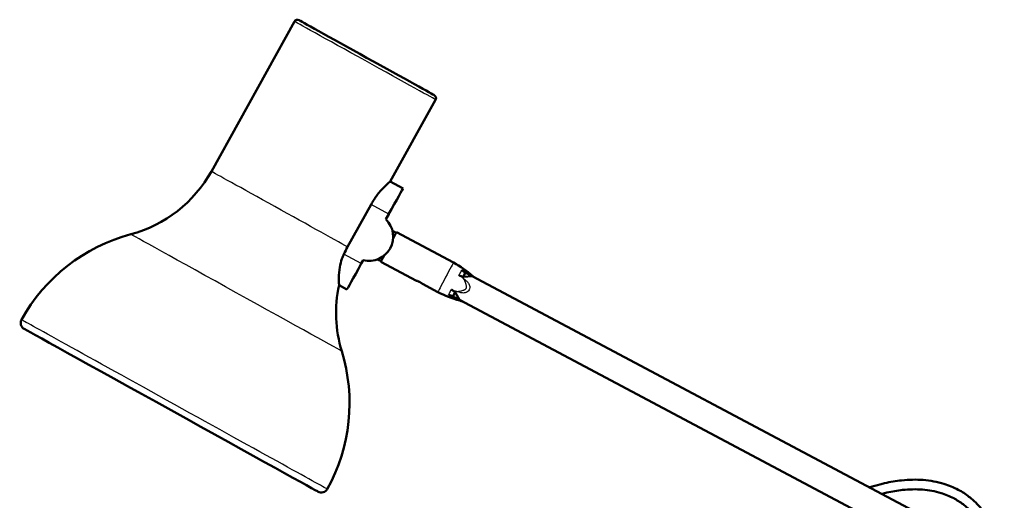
# Model space of a CAD drawing. Header units: millimetres. Extents: x 247 to 1050, y 34 to 1073.
# Tile 42 of 58: x 616 to 982, y 377 to 556. Entities that reach past the tile are written whole.
import ezdxf

# ---------------------------------------------------------------- set-up
doc = ezdxf.new("R2010")
doc.units = ezdxf.units.MM
doc.header["$LTSCALE"] = 0.75
doc.layers.add('Visible', color=7, linetype='Continuous', lineweight=50)
doc.layers.add('Visible Narrow', color=7, linetype='Continuous', lineweight=25)

msp = doc.modelspace()

# ---------------------------------------------------------------- linework, layer by layer
at = {"layer": 'Visible', "extrusion": (-1, -2.22045e-16, 2.96656e-13)}
for p, q in [((718.18, 555.65), (687.27, 499.89)), ((770.66, 526.56), (753.81, 496.17)), ((758.54, 493.54), (753.81, 496.17)), ((746.65, 487.56, 11), (737.92, 471.81, 11)), ((753.21, 483.92, 11), (752.18, 482.06, 11)), ((756.01, 477.03), (754.65, 477.75)), ((756.1, 477.21), (777.29, 465.94)), ((743.76, 466.87, 11), (743.03, 465.55, 11)), ((750.38, 466.44), (749.02, 467.16)), ((750.28, 466.26), (763.53, 459.22)), ((780.92, 460.61, 5.01), (781.77, 462.21, 3.19)), ((784.24, 460.89, 5), (781.96, 462.1, 3.35)), ((765.82, 458), (771.47, 454.99)), ((781.19, 460.64, 5), (784.24, 460.89, 5)), ((784.24, 460.89, 5), (969.42, 362.43, 5)), ((737.7, 455.93), (734.76, 457.56)), ((777.07, 453.37, 3.19), (777.92, 454.97, 5.01)), ((778.05, 454.73, 5), (779.54, 452.06, 5)), ((779.54, 452.06, 5), (777.27, 453.27, 3.35)), ((937.89, 367.87, 5), (779.54, 452.06, 5))]:
    msp.add_line(p, q, dxfattribs=at)
at = {"layer": 'Visible', "extrusion": (-2.96656e-13, -2.22045e-16, -1)}
for centre, radius, start, end in [((-719.27, 555.04), 1.25, 29, 119), ((-769.57, 527.16), 1.25, 119, 209), ((-644.7, 523.49), 48.67, 209, 254.9774), ((-674.44, 412.68), 66.06, 29, 74.9774), ((-760.2, 433.79), 36.41, 118, 131.8264), ((-782.32, 447.2), 48.67, 343.0226, 12.2841), ((-788.57, 487.14), 36.41, 284.1736, 298), ((-618.85, 443.49), 2.5, 299, 29), ((-672.59, 413.7), 66.06, 163.0226, 209), ((-728.18, 382.89), 2.5, 209, 299)]:
    msp.add_arc(centre, radius, start, end, dxfattribs=at)
at = {"layer": 'Visible', "extrusion": (0.48481, 0.87462, -1.43918e-13)}
msp.add_arc((-388.75, 0, 835.41), 28.75, 0, 180, dxfattribs=at)
at = {"layer": 'Visible', "extrusion": (0.87462, -0.48481, -2.56806e-13)}
msp.add_arc((788.41, 0, 424.16), 11, 0, 90, dxfattribs=at)
at = {"layer": 'Visible', "extrusion": (-2.96952e-13, -6.22654e-16, -1)}
msp.add_arc((-745.91, 475.6, -11), 9, 134.1329, 283.8671, dxfattribs=at)
at = {"layer": 'Visible', "extrusion": (0.882948, -0.469472, -2.68576e-13)}
msp.add_arc((770.12, 0, 443.56), 6.2, 0, 54.3786, dxfattribs=at)
at = {"layer": 'Visible', "extrusion": (0.87462, -0.48481, -2.64297e-13)}
msp.add_arc((767.41, 0, 424.16), 11, 90, 180, dxfattribs=at)
at = {"layer": 'Visible', "extrusion": (0.882948, -0.469472, -2.6749e-13)}
msp.add_arc((770.12, 0, 443.56), 6.2, 125.6214, 180, dxfattribs=at)
at = {"layer": 'Visible', "extrusion": (-0.48481, -0.87462, 1.43918e-13)}
msp.add_arc((388.75, 0, -685.41), 62.5, 0, 180, dxfattribs=at)
at = {"layer": 'Visible', "extrusion": (0.063173, -0.762649, -0.643721)}
for centre, major_axis, start_param, end_param in [((784.31, 466.51, -1.65), (0.41, -4.98, 5.94), 0.571337, 0.616763), ((778.84, 456.22, 10), (-5.18, -3.98, 4.21), 2.52483, 2.570255)]:
    msp.add_ellipse(centre, major_axis=major_axis, ratio=0.643721, start_param=start_param, end_param=end_param, dxfattribs=at)
at = {"layer": 'Visible', "extrusion": (0.66759, 0.374095, -0.643721)}
for centre, major_axis, start_param, end_param in [((780.39, 459.14, 10), (0.4, 6.52, 4.21), 3.71293, 3.758355), ((774.92, 448.85, -1.65), (4.36, 2.44, 5.94), -0.616763, -0.571337)]:
    msp.add_ellipse(centre, major_axis=major_axis, ratio=0.643721, start_param=start_param, end_param=end_param, dxfattribs=at)
at = {"layer": 'Visible'}
for points, knots in [([(753.81, 496.17), (753.81, 496.17, 1.39), (753.58, 495.97, 2.87), (752.7, 495.17, 5.58), (752.05, 494.57, 6.81), (750.65, 493.12, 8.75), (749.81, 492.19, 9.59), (748.15, 490.02, 10.72), (747.33, 488.78, 11), (746.65, 487.56, 11)], [1.674476, 1.674476, 1.674476, 1.674476, 2.092949, 2.092949, 2.511422, 2.511422, 2.930187, 2.930187, 3.348951, 3.348951, 3.348951, 3.348951]), ([(734.76, 457.56), (734.76, 457.56, 1.22), (734.75, 457.8, 2.42), (734.7, 458.76, 4.82), (734.67, 459.53, 5.98), (734.72, 461.55, 8.16), (734.8, 462.87, 9.12), (735.22, 465.29, 10.3), (735.48, 466.33, 10.65), (736.05, 467.97, 10.94), (736.28, 468.56, 11), (736.56, 469.14, 11)], [7.091783, 7.091783, 7.091783, 7.091783, 7.458352, 7.458352, 7.869248, 7.869248, 8.349358, 8.349358, 8.686291, 8.686291, 8.878804, 8.878804, 8.878804, 8.878804]), ([(780.5, 463.03, 3.04), (780.48, 463.05, 3.04), (780.45, 463.06, 3.04), (780.41, 463.09, 3.03), (780.4, 463.1, 3.03), (780.38, 463.12, 3.02), (780.38, 463.12, 3.02), (780.37, 463.13, 3.01), (780.37, 463.13, 3.01), (780.37, 463.13, 3.01), (780.37, 463.13, 3.01), (780.37, 463.13, 3.01), (780.37, 463.13, 3.01), (780.37, 463.13, 3.01)], [0.00000963, 0.00000963, 0.00000963, 0.00000963, 0.00814403, 0.00814403, 0.01390793, 0.01390793, 0.01591155, 0.01591155, 0.01666745, 0.01666745, 0.01698963, 0.01698963, 0.01729157, 0.01729157, 0.01729157, 0.01729157]), ([(780.5, 463.03, 3.04), (780.66, 462.93, 3.06), (780.83, 462.82, 3.08), (781.24, 462.55, 3.13), (781.41, 462.43, 3.16), (781.57, 462.33, 3.18)], [-0.1174678, -0.1174678, -0.1174678, -0.1174678, -0.0581395, -0.0581395, -0.0002115, -0.0002115, -0.0002115, -0.0002115]), ([(781.77, 462.21, 3.19), (781.73, 462.23, 3.19), (781.7, 462.25, 3.19), (781.64, 462.29, 3.18), (781.61, 462.31, 3.18), (781.57, 462.33, 3.18)], [-0.02293392, -0.02293392, -0.02293392, -0.02293392, -0.01157473, -0.01157473, -0.00019292, -0.00019292, -0.00019292, -0.00019292]), ([(781.96, 462.12, 2.75), (782.16, 462.01, 2.67), (782.38, 461.91, 2.55), (782.62, 461.82, 2.38), (782.66, 461.8, 2.35), (782.7, 461.78, 2.32), (782.74, 461.77, 2.29), (782.76, 461.76, 2.28), (782.78, 461.75, 2.26), (782.8, 461.74, 2.25), (782.81, 461.74, 2.24), (782.82, 461.74, 2.23), (782.83, 461.73, 2.22), (782.84, 461.73, 2.21), (782.85, 461.72, 2.2), (782.86, 461.72, 2.2), (782.98, 461.67, 2.11), (783.1, 461.62, 2), (783.22, 461.57, 1.89), (783.35, 461.52, 1.77), (783.48, 461.47, 1.65), (783.61, 461.41, 1.51), (783.8, 461.32, 1.31), (783.96, 461.23, 1.13), (784.08, 461.16, 0.97), (784.1, 461.15, 0.94), (784.12, 461.14, 0.92), (784.13, 461.13, 0.89), (784.14, 461.13, 0.88), (784.15, 461.12, 0.87), (784.16, 461.12, 0.85), (784.17, 461.11, 0.84), (784.18, 461.11, 0.83), (784.19, 461.1, 0.81), (784.23, 461.08, 0.75), (784.27, 461.05, 0.68), (784.31, 461.03, 0.62), (784.33, 461.02, 0.58), (784.34, 461.01, 0.55), (784.36, 461, 0.52), (784.36, 461, 0.51), (784.37, 460.99, 0.49), (784.38, 460.99, 0.48), (784.38, 460.99, 0.46), (784.39, 460.98, 0.45), (784.4, 460.98, 0.43), (784.45, 460.94, 0.28), (784.48, 460.92, 0.14), (784.48, 460.92, 0)], [0, 0, 0, 0, 0.0940501, 0.0940501, 0.0940501, 0.1097252, 0.1097252, 0.1097252, 0.1175627, 0.1175627, 0.1175627, 0.1214814, 0.1214814, 0.1214814, 0.1254002, 0.1254002, 0.1254002, 0.1881003, 0.1881003, 0.1881003, 0.2508004, 0.2508004, 0.2508004, 0.3448505, 0.3448505, 0.3448505, 0.3605255, 0.3605255, 0.3605255, 0.368363, 0.368363, 0.368363, 0.3762005, 0.3762005, 0.3762005, 0.4075506, 0.4075506, 0.4075506, 0.4232256, 0.4232256, 0.4232256, 0.4310631, 0.4310631, 0.4310631, 0.4389006, 0.4389006, 0.4389006, 0.5015567, 0.5015567, 0.5015567, 0.5015567]), ([(763.53, 459.22), (763.53, 459.22, 0.16), (763.56, 459.21, 0.34), (763.69, 459.17, 0.66), (763.78, 459.14, 0.8), (764, 459.06, 1.03), (764.14, 459.01, 1.13), (764.44, 458.88, 1.27), (764.59, 458.81, 1.3), (764.74, 458.73, 1.3), (764.88, 458.65, 1.3), (765.03, 458.56, 1.27), (765.3, 458.39, 1.13), (765.42, 458.31, 1.03), (765.61, 458.17, 0.8), (765.69, 458.1, 0.66), (765.8, 458.02, 0.34), (765.82, 458, 0.16), (765.82, 458)], [0.5895176, 0.5895176, 0.5895176, 0.5895176, 0.6386424, 0.6386424, 0.6877672, 0.6877672, 0.7368953, 0.7368953, 0.7860234, 0.7860234, 0.7860234, 0.8351516, 0.8351516, 0.8842797, 0.8842797, 0.9334045, 0.9334045, 0.9825293, 0.9825293, 0.9825293, 0.9825293]), ([(779.36, 461.22, 5.16), (779.36, 461.22, 5.16), (779.36, 461.23, 5.16), (779.36, 461.23, 5.16), (779.36, 461.23, 5.16), (779.36, 461.23, 5.16), (779.37, 461.23, 5.16), (779.37, 461.23, 5.16), (779.38, 461.23, 5.16), (779.4, 461.23, 5.15), (779.42, 461.22, 5.15), (779.46, 461.21, 5.14), (779.49, 461.2, 5.14), (779.52, 461.19, 5.14)], [0, 0, 0, 0, 0.00022426, 0.00022426, 0.00046357, 0.00046357, 0.00102517, 0.00102517, 0.00251414, 0.00251414, 0.00679812, 0.00679812, 0.01282514, 0.01282514, 0.01282514, 0.01282514]), ([(779.52, 461.18, 5.14), (779.69, 461.11, 5.12), (779.88, 461.03, 5.1), (780.34, 460.85, 5.06), (780.53, 460.77, 5.04), (780.71, 460.7, 5.02)], [0.0003484, 0.0003484, 0.0003484, 0.0003484, 0.0557106, 0.0557106, 0.1096029, 0.1096029, 0.1096029, 0.1096029]), ([(780.71, 460.7, 5.02), (780.74, 460.69, 5.02), (780.78, 460.67, 5.01), (780.85, 460.64, 5.01), (780.88, 460.63, 5.01), (780.92, 460.61, 5.01)], [-0.02311132, -0.02311132, -0.02311132, -0.02311132, -0.01172232, -0.01172232, -0.00035596, -0.00035596, -0.00035596, -0.00035596]), ([(784.48, 460.92, 0), (784.68, 460.75, 0), (784.9, 460.58, 0), (785.18, 460.4, 0), (785.24, 460.37, 0), (785.34, 460.31, 0), (785.38, 460.28, 0), (785.44, 460.25, 0), (785.44, 460.25, 0), (785.46, 460.24, 0), (785.46, 460.24, 0), (785.46, 460.24, 0), (785.47, 460.24, 0), (785.47, 460.24, 0), (785.47, 460.24, 0), (785.47, 460.24, 0), (785.47, 460.24, 0), (785.47, 460.23, 0), (785.47, 460.23, 0), (785.47, 460.23, 0)], [0, 0, 0, 0, 0.0802365, 0.0802365, 0.1005624, 0.1005624, 0.1158055, 0.1158055, 0.1186633, 0.1186633, 0.1197349, 0.1197349, 0.1202348, 0.1202348, 0.1204848, 0.1204848, 0.1205473, 0.1205473, 0.1205629, 0.1205629, 0.1205629, 0.1205629]), ([(776.66, 455.81, 5.14), (776.64, 455.82, 5.14), (776.61, 455.84, 5.14), (776.58, 455.87, 5.15), (776.56, 455.88, 5.15), (776.54, 455.9, 5.16), (776.54, 455.9, 5.16), (776.54, 455.91, 5.16), (776.54, 455.91, 5.16), (776.54, 455.91, 5.16), (776.54, 455.91, 5.16), (776.54, 455.92, 5.16), (776.54, 455.92, 5.16), (776.54, 455.92, 5.16)], [-0.01282317, -0.01282317, -0.01282317, -0.01282317, -0.00678746, -0.00678746, -0.00251066, -0.00251066, -0.00102397, -0.00102397, -0.00046309, -0.00046309, -0.00022404, -0.00022404, 0, 0, 0, 0]), ([(776.66, 455.81, 5.14), (776.81, 455.71, 5.12), (776.99, 455.59, 5.1), (777.39, 455.32, 5.06), (777.57, 455.2, 5.04), (777.73, 455.09, 5.02)], [0.000354, 0.000354, 0.000354, 0.000354, 0.0556636, 0.0556636, 0.1096678, 0.1096678, 0.1096678, 0.1096678]), ([(777.92, 454.97, 5.01), (777.88, 454.99, 5.01), (777.85, 455.01, 5.01), (777.79, 455.05, 5.01), (777.76, 455.07, 5.02), (777.73, 455.09, 5.02)], [0.00035596, 0.00035596, 0.00035596, 0.00035596, 0.01172232, 0.01172232, 0.02311132, 0.02311132, 0.02311132, 0.02311132]), ([(775.52, 454.01, 3.01), (775.52, 454.01, 3.01), (775.52, 454.01, 3.01), (775.53, 454.01, 3.01), (775.53, 454.01, 3.01), (775.53, 454.01, 3.01), (775.53, 454.01, 3.01), (775.53, 454.01, 3.02), (775.54, 454.01, 3.02), (775.56, 454.01, 3.03), (775.58, 454, 3.03), (775.62, 453.98, 3.04), (775.65, 453.97, 3.04), (775.68, 453.96, 3.04)], [-0.01728934, -0.01728934, -0.01728934, -0.01728934, -0.0169871, -0.0169871, -0.01666457, -0.01666457, -0.01590768, -0.01590768, -0.01390094, -0.01390094, -0.00812727, -0.00812727, -0.00000445, -0.00000445, -0.00000445, -0.00000445]), ([(775.68, 453.96, 3.04), (775.85, 453.89, 3.06), (776.04, 453.81, 3.08), (776.49, 453.62, 3.13), (776.68, 453.54, 3.16), (776.86, 453.46, 3.18)], [-0.1174777, -0.1174777, -0.1174777, -0.1174777, -0.0580257, -0.0580257, -0.0001523, -0.0001523, -0.0001523, -0.0001523]), ([(776.86, 453.46, 3.18), (776.89, 453.45, 3.18), (776.93, 453.43, 3.18), (777, 453.4, 3.19), (777.03, 453.39, 3.19), (777.07, 453.37, 3.19)], [0.00013919, 0.00013919, 0.00013919, 0.00013919, 0.01152101, 0.01152101, 0.0228802, 0.0228802, 0.0228802, 0.0228802]), ([(780.77, 451.41, 0), (780.6, 451.5, 0), (780.41, 451.58, 0), (780.04, 451.73, 0), (779.85, 451.79, 0), (779.65, 451.84, 0)], [0, 0, 0, 0, 0.0607353, 0.0607353, 0.1205823, 0.1205823, 0.1205823, 0.1205823]), ([(931.89, 382.38, 1.2), (931.97, 382.4, 1.2), (933.25, 382.71, 1.2), (935.17, 383.24, 1.2), (939.13, 384.23, 1.2), (944.59, 385.17, 1.2), (952.03, 385.32, 1.2), (959.13, 384.04, 1.2), (964.77, 381.74, 1.2), (968.06, 379.63, 1.2), (971.13, 377.15, 1.2), (974.18, 374, 1.2), (977.96, 368.36, 1.2), (980.89, 361.37, 1.2), (982.3, 353.57, 1.2), (982, 348.21, 1.2), (980.94, 343.07, 1.2), (978.99, 337.94, 1.2), (974.4, 331.52, 1.2), (969.32, 326.91, 1.2), (964.8, 323.88, 1.2), (959.88, 321.16, 1.2), (953.47, 318.46, 1.2), (946.67, 316.16, 1.2), (942.9, 314.84, 1.2), (941.52, 314.33, 1.2)], [0.1156215, 0.1156215, 0.1156215, 0.1156215, 0.1171875, 0.140625, 0.150941, 0.1875, 0.234375, 0.28125, 0.3164063, 0.3449441, 0.3515625, 0.3867188, 0.421875, 0.46875, 0.515625, 0.5579251, 0.5625, 0.609375, 0.65625, 0.703125, 0.7293074, 0.75, 0.8, 0.85, 0.8836153, 0.8836153, 0.8836153, 0.8836153]), ([(936.6, 379.88, 1.2), (936.67, 379.9, 1.2), (937.3, 380.06, 1.2), (939.92, 380.72, 1.2), (944.9, 381.57, 1.2), (951.79, 381.71, 1.2), (958.15, 380.55, 1.2), (963.12, 378.52, 1.2), (965.97, 376.68, 1.2), (968.65, 374.52, 1.2), (971.35, 371.74, 1.2), (974.75, 366.66, 1.2), (977.41, 360.33, 1.2), (978.67, 353.3, 1.2), (978.41, 348.62, 1.2), (977.49, 344.14, 1.2), (975.79, 339.69, 1.2), (971.71, 333.95, 1.2), (967.07, 329.74, 1.2), (962.93, 326.96, 1.2), (958.35, 324.43, 1.2), (952.53, 321.97, 1.2), (947.78, 320.33, 1.2), (945.67, 319.6, 1.2)], [0.1392925, 0.1392925, 0.1392925, 0.1392925, 0.140625, 0.150941, 0.1875, 0.234375, 0.28125, 0.3164063, 0.3449441, 0.3515625, 0.3867188, 0.421875, 0.46875, 0.515625, 0.5579251, 0.5625, 0.609375, 0.65625, 0.703125, 0.7293074, 0.75, 0.8, 0.8441976, 0.8441976, 0.8441976, 0.8441976])]:
    msp.add_open_spline(points, degree=3, knots=knots, dxfattribs=at)
for points in [[(736.56, 469.14, 11), (736.99, 470.07, 11), (737.45, 470.96, 11), (737.92, 471.81, 11)], [(780.5, 463.03, 3.04), (780.5, 463.03, 3.04), (780.5, 463.03, 3.04), (780.5, 463.03, 3.04)], [(779.52, 461.19, 5.14), (779.52, 461.18, 5.14), (779.52, 461.18, 5.14), (779.52, 461.18, 5.14)], [(776.66, 455.81, 5.14), (776.66, 455.81, 5.14), (776.66, 455.81, 5.14), (776.66, 455.81, 5.14)], [(775.68, 453.96, 3.04), (775.68, 453.96, 3.04), (775.68, 453.96, 3.04), (775.68, 453.96, 3.04)]]:
    msp.add_open_spline(points, degree=3, dxfattribs=at)
at = {"layer": 'Visible Narrow', "extrusion": (-1, -2.22045e-16, 2.96656e-13)}
for p, q in [((753.21, 483.92, 11), (746.65, 487.56, 11)), ((743.03, 465.55, 11), (736.56, 469.14, 11)), ((780.37, 463.13, 3.01), (780.37, 463.13, 3.01)), ((779.36, 461.22, 5.16), (779.36, 461.22, 5.16)), ((780.58, 460.46, 5.02), (780.71, 460.7, 5.02)), ((781.19, 460.64, 5), (780.93, 460.15, 5)), ((776.54, 455.92, 5.16), (776.54, 455.92, 5.16)), ((777.73, 455.09, 5.02), (777.85, 455.33, 5.02)), ((778.3, 455.22, 5), (778.05, 454.73, 5)), ((775.52, 454.01, 3.01), (775.52, 454.01, 3.01))]:
    msp.add_line(p, q, dxfattribs=at)
at = {"layer": 'Visible Narrow', "extrusion": (-0.48481, -0.87462, 1.43967e-13)}
msp.add_arc((388.75, 0, -834.16), 30, 0, 180, dxfattribs=at)
at = {"layer": 'Visible Narrow', "extrusion": (-0.48481, -0.87462, 1.45071e-13)}
msp.add_arc((388.75, 0, -770.41), 30, 21.5102, 180, dxfattribs=at)
at = {"layer": 'Visible Narrow', "extrusion": (-0.48481, -0.87462, 1.44016e-13)}
msp.add_arc((388.75, 0, -735.41), 44.85, 0, 180, dxfattribs=at)
at = {"layer": 'Visible Narrow', "extrusion": (0.882948, -0.469472, -2.61828e-13)}
msp.add_arc((770.12, 0, 467.56), 6.2, 0, 180, dxfattribs=at)
at = {"layer": 'Visible Narrow', "extrusion": (0.82789, -0.541755, -0.145258)}
msp.add_arc((814.92, 61.1, 396.17), 0.1, 180, 209.5302, dxfattribs=at)
at = {"layer": 'Visible Narrow', "extrusion": (0.83537, -0.444174, -0.32383)}
msp.add_arc((775.22, 155.98, 447.07), 0.1, 180, 210.083, dxfattribs=at)
at = {"layer": 'Visible Narrow', "extrusion": (0.801793, -0.590836, -0.089671)}
msp.add_arc((833.75, 36.95, 353.36), 0.1, 239.7125, 269.2426, dxfattribs=at)
at = {"layer": 'Visible Narrow', "extrusion": (0.683341, -0.730099, 2.63727e-11)}
msp.add_arc((884.6, 5.1, 197.68), 0.1, 239.917, 270, dxfattribs=at)
at = {"layer": 'Visible Narrow', "extrusion": (-0.938182, 0.334325, 0.089671)}
msp.add_arc((-690.02, 57.1, -577.09), 0.1, 239.7125, 269.2426, dxfattribs=at)
at = {"layer": 'Visible Narrow', "extrusion": (-0.987399, 0.158249, 3.13607e-12)}
msp.add_arc((-572.65, 5.1, -696.46), 0.1, 239.917, 270, dxfattribs=at)
at = {"layer": 'Visible Narrow', "extrusion": (-0.912085, 0.383406, 0.145258)}
msp.add_arc((-718.98, 81.37, -534.28), 0.1, 180, 209.5302, dxfattribs=at)
at = {"layer": 'Visible Narrow', "extrusion": (-0.83537, 0.444174, 0.32383)}
msp.add_arc((-765.02, 155.98, -447.07), 0.1, 180, 210.083, dxfattribs=at)
at = {"layer": 'Visible Narrow', "extrusion": (-0.48481, -0.87462, 1.43932e-13)}
msp.add_arc((388.75, 0, -687.91), 65, 0, 180, dxfattribs=at)
at = {"layer": 'Visible Narrow', "extrusion": (0.547274, 0.83693, -0.006207)}
msp.add_ellipse((775.57, 466.12, -17.43), major_axis=(13.24, -8.54, 16.11), ratio=0.801849, start_param=-0.602729, end_param=-0.528567, dxfattribs=at)
at = {"layer": 'Visible Narrow', "extrusion": (0.076815, -0.047874, 0.995895)}
msp.add_ellipse((764.74, 445.79, 5.55), major_axis=(-21.46, -6.92, 1.32), ratio=0.801446, start_param=3.667759, end_param=3.741834, dxfattribs=at)
at = {"layer": 'Visible Narrow', "extrusion": (0.082644, -0.036912, 0.995895)}
msp.add_ellipse((781.15, 476.61, 5.55), major_axis=(-6.3, 21.6, 1.32), ratio=0.801849, start_param=2.538863, end_param=2.613026, dxfattribs=at)
at = {"layer": 'Visible Narrow', "extrusion": (-0.387815, -0.921716, -0.006207)}
msp.add_ellipse((770.35, 456.33, -17.48), major_axis=(14.48, -6.2, 16.19), ratio=0.801446, start_param=0.526166, end_param=0.600241, dxfattribs=at)
at = {"layer": 'Visible Narrow'}
for points, knots in [([(779.36, 461.22, 5.16), (779.4, 461.29, 5.12), (779.54, 461.55, 4.95), (779.74, 461.94, 4.6), (779.78, 462, 4.54), (779.86, 462.16, 4.39), (779.9, 462.24, 4.3), (779.96, 462.36, 4.16), (779.99, 462.4, 4.11), (780.08, 462.57, 3.9), (780.14, 462.69, 3.74), (780.3, 462.99, 3.29), (780.36, 463.1, 3.07), (780.37, 463.13, 3.01)], [0.000001, 0.000001, 0.000001, 0.000001, 0.02689757, 0.02689757, 0.03268114, 0.03268114, 0.04035401, 0.04035401, 0.04401431, 0.04401431, 0.05675432, 0.05675432, 0.0761508, 0.0761508, 0.0761508, 0.0761508]), ([(780.93, 460.15, 5), (781.04, 460.03, 5), (781.18, 459.9, 5), (781.35, 459.76, 5), (781.35, 459.76, 5), (781.39, 459.73, 5), (781.54, 459.61, 5), (781.8, 459.4, 5), (781.8, 459.4, 5), (781.99, 459.25, 5), (782.14, 459.12, 5), (782.26, 459.01, 5), (782.26, 459.01, 5), (782.43, 458.86, 5), (782.57, 458.72, 5), (782.69, 458.57, 5), (782.69, 458.57, 5), (783, 458.2, 5), (783.2, 457.81, 5), (783.3, 457.4, 5), (783.3, 457.4, 5), (783.36, 457.15, 5), (783.38, 456.92, 5), (783.37, 456.67, 5), (783.36, 456.65, 5), (783.34, 456.35, 5), (783.26, 456.09, 5), (783.01, 455.6, 5), (782.84, 455.39, 5), (782.62, 455.2, 5), (782.61, 455.2, 5), (782.42, 455.04, 5), (782.21, 454.91, 5), (781.97, 454.81, 5), (781.96, 454.81, 5), (781.57, 454.66, 5), (781.14, 454.6, 5), (780.66, 454.64, 5), (780.65, 454.64, 5), (780.45, 454.66, 5), (780.25, 454.69, 5), (780.04, 454.74, 5), (780.03, 454.75, 5), (779.86, 454.79, 5), (779.67, 454.84, 5), (779.44, 454.91, 5), (779.44, 454.91, 5), (779.09, 455.02, 5), (778.9, 455.08, 5), (778.87, 455.09, 5), (778.87, 455.08, 5), (778.66, 455.15, 5), (778.47, 455.19, 5), (778.3, 455.22, 5)], [0, 0, 0, 0, 0.062012, 0.062012, 0.0625, 0.0625, 0.124023, 0.124023, 0.125, 0.125, 0.185547, 0.185547, 0.1875, 0.1875, 0.248047, 0.248047, 0.25, 0.25, 0.373047, 0.373047, 0.375, 0.375, 0.433594, 0.433594, 0.4375, 0.4375, 0.5, 0.5, 0.560547, 0.560547, 0.5625, 0.5625, 0.623047, 0.623047, 0.625, 0.625, 0.748047, 0.748047, 0.75, 0.75, 0.810547, 0.810547, 0.8125, 0.8125, 0.874023, 0.874023, 0.875, 0.875, 0.937012, 0.937012, 0.9375, 0.9375, 1, 1, 1, 1]), ([(778.31, 455.27, 5.01), (778.55, 455.23, 5.01), (778.83, 455.22, 5.03), (779.13, 455.25, 5.06), (779.18, 455.25, 5.06), (779.23, 455.26, 5.07), (779.29, 455.26, 5.07), (779.31, 455.27, 5.07), (779.34, 455.27, 5.08), (779.37, 455.27, 5.08), (779.38, 455.28, 5.08), (779.39, 455.28, 5.08), (779.41, 455.28, 5.08), (779.41, 455.28, 5.08), (779.42, 455.28, 5.08), (779.43, 455.28, 5.08), (779.43, 455.28, 5.08), (779.44, 455.29, 5.08), (779.45, 455.29, 5.09), (779.69, 455.32, 5.11), (779.94, 455.37, 5.13), (780.21, 455.44, 5.14), (780.3, 455.46, 5.15), (780.4, 455.49, 5.15), (780.49, 455.51, 5.16), (780.77, 455.59, 5.17), (781.01, 455.67, 5.17), (781.21, 455.75, 5.17), (781.24, 455.76, 5.17), (781.27, 455.77, 5.17), (781.31, 455.79, 5.16), (781.32, 455.79, 5.16), (781.34, 455.8, 5.16), (781.35, 455.81, 5.16), (781.36, 455.81, 5.16), (781.37, 455.81, 5.16), (781.37, 455.82, 5.16), (781.38, 455.82, 5.16), (781.38, 455.82, 5.16), (781.38, 455.82, 5.16), (781.39, 455.82, 5.16), (781.39, 455.82, 5.16), (781.4, 455.83, 5.16), (781.47, 455.86, 5.16), (781.54, 455.9, 5.16), (781.61, 455.94, 5.16), (781.64, 455.96, 5.16), (781.67, 455.98, 5.15), (781.7, 456, 5.15), (781.72, 456, 5.15), (781.73, 456.01, 5.15), (781.75, 456.03, 5.15), (781.75, 456.03, 5.15), (781.76, 456.04, 5.15), (781.77, 456.04, 5.15), (781.77, 456.05, 5.15), (781.78, 456.05, 5.15), (781.79, 456.06, 5.15), (781.91, 456.15, 5.15), (782.01, 456.27, 5.14), (782.07, 456.39, 5.14), (782.1, 456.45, 5.14), (782.13, 456.52, 5.15), (782.15, 456.59, 5.15), (782.16, 456.63, 5.15), (782.16, 456.66, 5.15), (782.17, 456.7, 5.15), (782.17, 456.72, 5.15), (782.17, 456.74, 5.15), (782.18, 456.76, 5.15), (782.18, 456.77, 5.15), (782.18, 456.78, 5.15), (782.18, 456.79, 5.15), (782.18, 456.8, 5.15), (782.18, 456.81, 5.15), (782.18, 456.82, 5.15), (782.18, 456.88, 5.15), (782.18, 456.95, 5.16), (782.18, 457.03, 5.16), (782.17, 457.07, 5.16), (782.17, 457.11, 5.16), (782.16, 457.15, 5.16), (782.16, 457.17, 5.16), (782.16, 457.19, 5.16), (782.15, 457.21, 5.16), (782.15, 457.22, 5.16), (782.15, 457.23, 5.16), (782.15, 457.24, 5.16), (782.15, 457.24, 5.16), (782.15, 457.25, 5.16), (782.15, 457.26, 5.16), (782.15, 457.26, 5.16), (782.14, 457.27, 5.16), (782.14, 457.27, 5.16), (782.11, 457.45, 5.17), (782.06, 457.67, 5.17), (781.98, 457.93, 5.17), (781.95, 458.01, 5.17), (781.92, 458.1, 5.16), (781.89, 458.19, 5.16), (781.8, 458.47, 5.15), (781.7, 458.72, 5.13), (781.6, 458.95, 5.11), (781.59, 458.99, 5.1), (781.57, 459.03, 5.1), (781.55, 459.07, 5.1), (781.55, 459.08, 5.09), (781.54, 459.1, 5.09), (781.53, 459.12, 5.09), (781.52, 459.13, 5.09), (781.52, 459.14, 5.09), (781.52, 459.15, 5.09), (781.51, 459.15, 5.09), (781.51, 459.16, 5.09), (781.51, 459.16, 5.09), (781.51, 459.16, 5.09), (781.51, 459.17, 5.09), (781.5, 459.17, 5.09), (781.32, 459.57, 5.05), (781.11, 459.88, 5.01), (780.89, 460.12, 5.01)], [0, 0, 0, 0, 0.09375, 0.09375, 0.09375, 0.109375, 0.109375, 0.109375, 0.117188, 0.117188, 0.117188, 0.121094, 0.121094, 0.121094, 0.123047, 0.123047, 0.123047, 0.125, 0.125, 0.125, 0.21875, 0.21875, 0.21875, 0.25, 0.25, 0.25, 0.34375, 0.34375, 0.34375, 0.359375, 0.359375, 0.359375, 0.367188, 0.367188, 0.367188, 0.371094, 0.371094, 0.371094, 0.373047, 0.373047, 0.373047, 0.375, 0.375, 0.375, 0.40625, 0.40625, 0.40625, 0.421875, 0.421875, 0.421875, 0.429688, 0.429688, 0.429688, 0.433594, 0.433594, 0.433594, 0.4375, 0.4375, 0.4375, 0.5, 0.5, 0.5, 0.53125, 0.53125, 0.53125, 0.546875, 0.546875, 0.546875, 0.554688, 0.554688, 0.554688, 0.558594, 0.558594, 0.558594, 0.5625, 0.5625, 0.5625, 0.59375, 0.59375, 0.59375, 0.609375, 0.609375, 0.609375, 0.617188, 0.617188, 0.617188, 0.621094, 0.621094, 0.621094, 0.623047, 0.623047, 0.623047, 0.625, 0.625, 0.625, 0.71875, 0.71875, 0.71875, 0.75, 0.75, 0.75, 0.84375, 0.84375, 0.84375, 0.859375, 0.859375, 0.859375, 0.867188, 0.867188, 0.867188, 0.871094, 0.871094, 0.871094, 0.873047, 0.873047, 0.873047, 0.875, 0.875, 0.875, 1, 1, 1, 1]), ([(775.52, 454.01, 3.01), (775.55, 454.04, 3.07), (775.6, 454.15, 3.29), (775.76, 454.45, 3.74), (775.82, 454.57, 3.9), (775.91, 454.74, 4.11), (775.93, 454.78, 4.16), (776, 454.9, 4.3), (776.04, 454.99, 4.39), (776.12, 455.14, 4.54), (776.16, 455.2, 4.6), (776.36, 455.59, 4.95), (776.51, 455.85, 5.12), (776.54, 455.92, 5.16)], [-0.0761508, -0.0761508, -0.0761508, -0.0761508, -0.05675432, -0.05675432, -0.04401431, -0.04401431, -0.04035401, -0.04035401, -0.03268114, -0.03268114, -0.02689757, -0.02689757, -0.000001, -0.000001, -0.000001, -0.000001]), ([(779.65, 451.84, 0), (779.65, 451.84, 0.07), (779.64, 451.84, 0.14), (779.63, 451.85, 0.21), (779.62, 451.85, 0.25), (779.61, 451.86, 0.28), (779.6, 451.86, 0.32), (779.6, 451.86, 0.34), (779.59, 451.87, 0.36), (779.58, 451.87, 0.37), (779.58, 451.87, 0.38), (779.58, 451.87, 0.39), (779.57, 451.87, 0.4), (779.57, 451.88, 0.41), (779.57, 451.88, 0.41), (779.57, 451.88, 0.42), (779.53, 451.89, 0.5), (779.51, 451.9, 0.55), (779.47, 451.92, 0.61), (779.44, 451.94, 0.68), (779.4, 451.96, 0.73), (779.35, 451.98, 0.81), (779.31, 452, 0.87), (779.28, 452.01, 0.9), (779.25, 452.03, 0.95), (779.2, 452.05, 1.01), (779.15, 452.08, 1.07), (779.1, 452.11, 1.14), (779.05, 452.13, 1.2), (779, 452.16, 1.26), (778.94, 452.19, 1.32), (778.89, 452.22, 1.38), (778.84, 452.25, 1.44), (778.78, 452.29, 1.51), (778.65, 452.36, 1.64), (778.53, 452.44, 1.77), (778.42, 452.51, 1.88), (778.31, 452.59, 1.99), (778.2, 452.66, 2.1), (778.1, 452.73, 2.19), (778.1, 452.73, 2.19), (778.1, 452.73, 2.19), (778.09, 452.74, 2.2), (778.07, 452.75, 2.22), (778.04, 452.77, 2.25), (778.01, 452.79, 2.27), (777.74, 452.97, 2.5), (777.5, 453.13, 2.65), (777.25, 453.27, 2.75)], [0.5015412, 0.5015412, 0.5015412, 0.5015412, 0.5326948, 0.5326948, 0.5326948, 0.5482717, 0.5482717, 0.5482717, 0.5560601, 0.5560601, 0.5560601, 0.5599543, 0.5599543, 0.5599543, 0.562485, 0.562485, 0.562485, 0.5950022, 0.5950022, 0.5950022, 0.625059, 0.625059, 0.625059, 0.6528922, 0.6528922, 0.6528922, 0.6884632, 0.6884632, 0.6884632, 0.7196169, 0.7196169, 0.7196169, 0.750106, 0.750106, 0.750106, 0.8130779, 0.8130779, 0.8130779, 0.8734382, 0.8734382, 0.8734382, 0.8750259, 0.8750259, 0.8750259, 0.8870806, 0.8870806, 0.8870806, 1, 1, 1, 1])]:
    msp.add_open_spline(points, degree=3, knots=knots, dxfattribs=at)
for points in [[(781.57, 462.34, 2.85), (781.7, 462.26, 2.83), (781.83, 462.19, 2.8), (781.96, 462.12, 2.75)], [(779.52, 461.18, 5.14), (779.88, 460.96, 5.1), (780.23, 460.71, 5.06), (780.58, 460.46, 5.02)], [(780.89, 460.12, 5.01), (780.79, 460.23, 5.01), (780.67, 460.33, 5.02), (780.55, 460.42, 5.03)], [(780.58, 460.46, 5.02), (780.71, 460.37, 5.01), (780.82, 460.27, 5), (780.93, 460.15, 5)], [(777.85, 455.33, 5.02), (777.45, 455.48, 5.06), (777.05, 455.64, 5.1), (776.66, 455.81, 5.14)], [(778.3, 455.22, 5), (778.15, 455.24, 5), (778, 455.28, 5.01), (777.85, 455.33, 5.02)], [(777.87, 455.38, 5.03), (778.01, 455.33, 5.02), (778.16, 455.29, 5.01), (778.31, 455.27, 5.01)], [(777.25, 453.27, 2.75), (777.12, 453.33, 2.8), (776.99, 453.4, 2.83), (776.85, 453.45, 2.85)]]:
    msp.add_open_spline(points, degree=3, dxfattribs=at)

doc.saveas('drawing.dxf')
